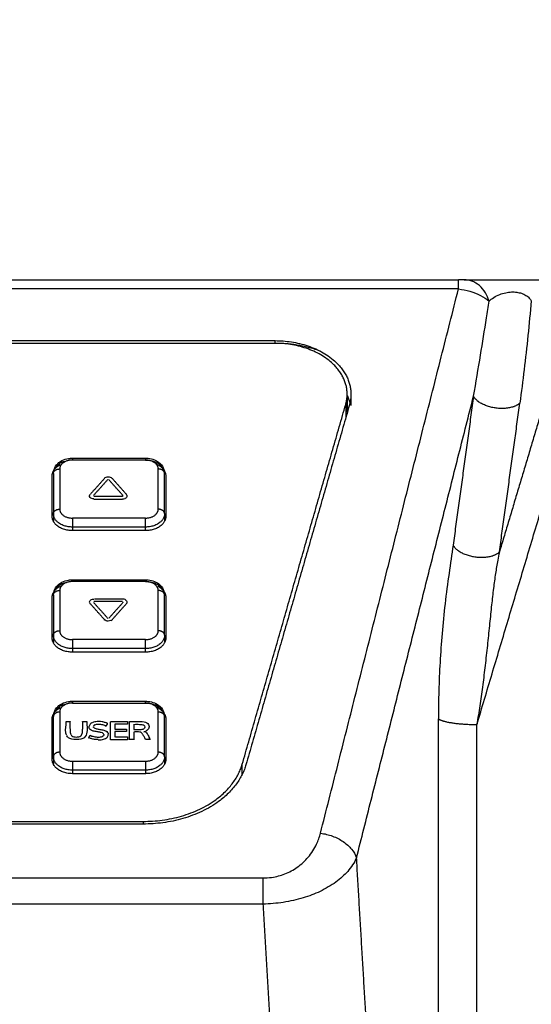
# Model space of a CAD drawing. Header units: millimetres. Extents: x 9946 to 11276, y -3292 to -1962.
# Tile 114 of 170: x 10960 to 11001, y -2303 to -2225. Entities that reach past the tile are written whole.
import ezdxf

# ---------------------------------------------------------------- set-up
doc = ezdxf.new("R2010")
doc.units = ezdxf.units.MM
doc.layers.add('ROXX NEO lite', color=7, linetype='Continuous', true_color=0x000000)
doc.dimstyles.get("Standard").update_dxf_attribs({"dimscale": 10, "dimtxt": 2.5, "dimasz": 3, "dimexe": 1, "dimexo": 0.5, "dimgap": 0.8, "dimtad": 1, "dimtoh": 1, "dimdec": 1, "dimzin": 1, "dimdsep": 46, "dimtxsty": 'Standard', "dimblk": 'OPEN90', "dimcen": 2.5, "dimadec": 1, "dimazin": 1, "dimtfac": 1, "dimtdec": 4, "dimtix": 1, "dimtofl": 0, "dimtmove": 1, "dimatfit": 3, "dimldrblk": 'OPEN90', "dimfxl": 1, "dimtolj": 1, "dimtzin": 1, "dimarcsym": 0})

# ---------------------------------------------------------------- blocks, each defined once
blk = doc.blocks.new('*D2')
at = {"layer": 'Defpoints', "color": 0}
for p in [(10752.196, -2185.885), (11119.696, -2185.885), (11119.696, -2408.445)]:
    blk.add_point(p, dxfattribs=at)
at = {"layer": 'ROXX NEO lite', "color": 0, "lineweight": -2}
for p, q in [((10752.196, -2191.886), (10752.196, -2411.446)), ((11119.696, -2191.886), (11119.696, -2411.446)), ((10758.197, -2408.445), (11113.695, -2408.445))]:
    blk.add_line(p, q, dxfattribs=at)
at = {"layer": 'ROXX NEO lite', "color": 0}
for points in [[(10758.197, -2407.445), (10758.197, -2409.445), (10752.196, -2408.445)], [(11113.695, -2409.445), (11113.695, -2407.445), (11119.696, -2408.445)]]:
    blk.add_solid(points, dxfattribs=at)
at = {"layer": 'ROXX NEO lite', "color": 0, "insert": (10935.946, -2401.544), "char_height": 9.0015, "attachment_point": 5}
blk.add_mtext('\\A1;367.5', dxfattribs=at)

msp = doc.modelspace()

# ---------------------------------------------------------------- linework, layer by layer
at = {"layer": 'ROXX NEO lite', "color": 18, "true_color": 0x000000}
for points, degree in [([(10876.671, -2245.389), (10935.838, -2245.389), (10995.006, -2245.389)], 2), ([(10876.671, -2245.389), (10935.838, -2245.389), (10995.006, -2245.389)], 2), ([(10995.442, -2245.388), (10995.297, -2245.388), (10995.151, -2245.388), (10995.006, -2245.388)], 3), ([(10995.442, -2245.388), (10995.297, -2245.388), (10995.151, -2245.388), (10995.006, -2245.388)], 3), ([(10995.45, -2245.389), (10995.6, -2245.389), (10995.922, -2245.389), (10996.471, -2245.389), (10997.062, -2245.389), (10997.678, -2245.389), (10998.292, -2245.389), (10998.895, -2245.389), (10999.488, -2245.389), (11000.072, -2245.389), (11000.642, -2245.389), (11001.192, -2245.389), (11001.716, -2245.389), (11002.203, -2245.389), (11002.636, -2245.389), (11002.875, -2245.389), (11002.979, -2245.389)], 3), ([(10995.45, -2245.389), (10995.6, -2245.389), (10995.922, -2245.389), (10996.471, -2245.389), (10997.062, -2245.389), (10997.678, -2245.389), (10998.292, -2245.389), (10998.895, -2245.389), (10999.488, -2245.389), (11000.072, -2245.389), (11000.642, -2245.389), (11001.192, -2245.389), (11001.716, -2245.389), (11002.203, -2245.389), (11002.636, -2245.389), (11002.875, -2245.389), (11002.979, -2245.389)], 3)]:
    msp.add_open_spline(points, degree=degree, dxfattribs=at)
at = {"layer": 'ROXX NEO lite', "color": 18, "lineweight": -3, "true_color": 0x000000}
for points, weights in [([(10995.006, -2246.121), (10995.006, -2245.389), (10995.006, -2245.389)], [1, 0.923879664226, 1]), ([(10980.495, -2250.212), (10986.495, -2250.212), (10986.495, -2254.455)], [1, 0.707106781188, 1]), ([(10986.194, -2254.455), (10986.194, -2250.424), (10980.494, -2250.424)], [1, 0.707106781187, 1]), ([(10984.086, -2251.053), (10982.4, -2250.424), (10980.494, -2250.424)], [0.873059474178, 0.907000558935, 1]), ([(10986.08, -2255.258), (10986.194, -2254.861), (10986.194, -2254.455)], [1, 0.994968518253, 1]), ([(10986.194, -2254.543), (10986.366, -2254.912), (10986.44, -2255.297)], [0.901936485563, 0.922036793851, 0.950487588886]), ([(10986.495, -2254.455), (10986.495, -2254.882), (10986.374, -2255.301)], [1, 0.994968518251, 1]), ([(10986.106, -2255.162), (10986.194, -2255.513), (10986.194, -2255.869)], [0.937870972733, 0.964675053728, 1]), ([(10964.438, -2259.659), (10963.438, -2259.659), (10963.438, -2260.366)], [1, 0.707106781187, 1]), ([(10964.438, -2259.513), (10964.438, -2259.513), (10964.438, -2259.659)], [1, 0.923879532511, 1]), ([(10970.238, -2259.513), (10970.238, -2259.513), (10970.238, -2259.659)], [1, 0.923889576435, 1]), ([(10971.238, -2260.366), (10971.238, -2259.659), (10970.238, -2259.659)], [1, 0.707106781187, 1]), ([(10970.238, -2259.659), (10971.218, -2259.659), (10971.612, -2260.293)], [1, 0.7871114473, 0.883697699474]), ([(10962.838, -2260.932), (10962.838, -2260.353), (10963.503, -2260.014)], [1, 0.825031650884, 0.85910824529]), ([(10962.938, -2260.72), (10962.938, -2260.025), (10963.84, -2259.747)], [1, 0.786487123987, 0.884266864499]), ([(10962.938, -2260.72), (10962.938, -2260.366), (10963.438, -2260.366)], [1, 0.707106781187, 1]), ([(10971.057, -2259.96), (10971.838, -2260.289), (10971.838, -2260.932)], [0.866883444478, 0.809370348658, 1]), ([(10971.738, -2260.72), (10971.738, -2260.366), (10971.238, -2260.366)], [1, 0.707106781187, 1]), ([(10967.236, -2261.205), (10966.673, -2261.839), (10966.107, -2262.472)], [1, 0.999999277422, 1]), ([(10962.938, -2263.902), (10962.938, -2263.548), (10963.438, -2263.548)], [1, 0.707106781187, 1]), ([(10963.438, -2263.548), (10963.438, -2264.255), (10964.438, -2264.255)], [1, 0.707106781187, 1]), ([(10970.238, -2264.255), (10971.238, -2264.255), (10971.238, -2263.548)], [1, 0.707106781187, 1]), ([(10971.738, -2263.902), (10971.738, -2263.548), (10971.238, -2263.548)], [1, 0.707106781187, 1]), ([(10964.438, -2265.245), (10962.838, -2265.245), (10962.838, -2264.114)], [1, 0.707106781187, 1]), ([(10964.438, -2264.962), (10962.938, -2264.962), (10962.938, -2263.902)], [1, 0.707106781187, 1]), ([(10964.438, -2264.255), (10964.438, -2264.609), (10964.438, -2264.962)], [1, 0.707106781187, 1]), ([(10971.738, -2263.902), (10971.738, -2264.962), (10970.238, -2264.962)], [1, 0.707106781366, 1]), ([(10970.238, -2264.962), (10970.238, -2264.609), (10970.238, -2264.255)], [1, 0.707106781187, 1]), ([(10962.838, -2270.549), (10962.838, -2269.887), (10963.654, -2269.562)], [1, 0.804971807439, 0.869669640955]), ([(10962.938, -2270.336), (10962.938, -2269.641), (10963.84, -2269.364)], [1, 0.786487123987, 0.884266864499]), ([(10964.438, -2269.276), (10963.438, -2269.276), (10963.438, -2269.983)], [1, 0.707106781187, 1]), ([(10964.438, -2269.129), (10964.438, -2269.129), (10964.438, -2269.276)], [1, 0.923879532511, 1]), ([(10970.238, -2269.129), (10970.238, -2269.129), (10970.238, -2269.276)], [1, 0.923889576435, 1]), ([(10971.238, -2269.983), (10971.238, -2269.276), (10970.238, -2269.276)], [1, 0.707106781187, 1]), ([(10970.238, -2269.276), (10971.202, -2269.276), (10971.602, -2269.895)], [1, 0.789918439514, 0.881204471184]), ([(10971.212, -2269.651), (10971.838, -2269.99), (10971.838, -2270.549)], [0.857245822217, 0.830299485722, 1]), ([(10962.938, -2270.336), (10962.938, -2269.983), (10963.438, -2269.983)], [1, 0.707106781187, 1]), ([(10971.738, -2270.336), (10971.738, -2269.983), (10971.238, -2269.983)], [1, 0.707106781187, 1]), ([(10965.854, -2271.042), (10965.863, -2271.053), (10965.872, -2271.063)], [1, 0.999999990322, 0.999999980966]), ([(10966.982, -2272.289), (10966.433, -2271.674), (10965.886, -2271.058)], [1, 0.999999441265, 0.999999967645]), ([(10962.938, -2273.518), (10962.938, -2273.165), (10963.438, -2273.165)], [1, 0.707106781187, 1]), ([(10964.438, -2274.579), (10962.938, -2274.579), (10962.938, -2273.518)], [1, 0.707106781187, 1]), ([(10963.438, -2273.165), (10963.438, -2273.872), (10964.438, -2273.872)], [1, 0.707106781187, 1]), ([(10970.238, -2273.872), (10971.238, -2273.872), (10971.238, -2273.165)], [1, 0.707106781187, 1]), ([(10971.738, -2273.518), (10971.738, -2274.579), (10970.238, -2274.579)], [1, 0.707106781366, 1]), ([(10971.738, -2273.518), (10971.738, -2273.165), (10971.238, -2273.165)], [1, 0.707106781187, 1]), ([(10964.438, -2274.862), (10962.838, -2274.862), (10962.838, -2273.731)], [1, 0.707106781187, 1]), ([(10964.438, -2273.872), (10964.438, -2274.226), (10964.438, -2274.579)], [1, 0.707106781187, 1]), ([(10971.838, -2273.731), (10971.838, -2274.862), (10970.238, -2274.862)], [1, 0.707106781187, 1]), ([(10970.238, -2274.579), (10970.238, -2274.226), (10970.238, -2273.872)], [1, 0.707106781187, 1]), ([(10962.938, -2279.953), (10962.938, -2279.258), (10963.84, -2278.981)], [1, 0.786487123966, 0.884266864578]), ([(10964.438, -2278.892), (10963.438, -2278.892), (10963.438, -2279.6)], [1, 0.707106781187, 1]), ([(10964.438, -2278.746), (10964.438, -2278.746), (10964.438, -2278.892)], [1, 0.923879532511, 1]), ([(10964.438, -2278.892), (10964.438, -2278.746), (10964.438, -2278.746)], [1, 0.923879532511, 1]), ([(10970.238, -2278.892), (10970.238, -2278.746), (10970.238, -2278.746)], [1, 0.923879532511, 1]), ([(10971.238, -2279.6), (10971.238, -2278.892), (10970.238, -2278.892)], [1, 0.707106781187, 1]), ([(10970.238, -2278.892), (10971.187, -2278.892), (10971.594, -2279.498)], [1, 0.792446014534, 0.879051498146]), ([(10962.838, -2280.165), (10962.838, -2279.586), (10963.503, -2279.247)], [1, 0.825031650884, 0.85910824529]), ([(10963.438, -2279.6), (10962.938, -2279.6), (10962.938, -2279.953)], [1, 0.707106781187, 1]), ([(10971.057, -2279.193), (10971.508, -2279.383), (10971.712, -2279.725)], [0.866883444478, 0.832747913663, 0.886026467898]), ([(10971.738, -2279.953), (10971.738, -2279.6), (10971.238, -2279.6)], [1, 0.707106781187, 1]), ([(10971.744, -2279.782), (10971.838, -2279.968), (10971.838, -2280.165)], [0.896153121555, 0.932538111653, 1]), ([(10967.114, -2280.712), (10967.176, -2280.619), (10967.237, -2280.525)], [1, 0.999995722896, 1]), ([(10967.237, -2280.504), (10967.232, -2280.512), (10967.228, -2280.519)], [1, 0.999999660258, 0.99999937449]), ([(10993.42, -2280.149), (10994.138, -2280.59), (10996.463, -2280.59)], [1, 0.80901716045, 1]), ([(10965.836, -2281.451), (10965.775, -2281.544), (10965.715, -2281.638)], [1, 0.999996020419, 1]), ([(10963.438, -2282.782), (10962.938, -2282.782), (10962.938, -2283.135)], [1, 0.707106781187, 1]), ([(10963.438, -2282.782), (10963.438, -2283.489), (10964.438, -2283.489)], [1, 0.707106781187, 1]), ([(10970.238, -2283.489), (10971.238, -2283.489), (10971.238, -2282.782)], [1, 0.707106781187, 1]), ([(10971.738, -2283.135), (10971.738, -2282.782), (10971.238, -2282.782)], [1, 0.707106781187, 1]), ([(10964.438, -2284.479), (10962.838, -2284.479), (10962.838, -2283.347)], [1, 0.707106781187, 1]), ([(10964.438, -2284.196), (10962.938, -2284.196), (10962.938, -2283.135)], [1, 0.707106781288, 1]), ([(10964.438, -2283.489), (10964.438, -2283.842), (10964.438, -2284.196)], [1, 0.707106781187, 1]), ([(10970.05, -2288.255), (10976.586, -2288.255), (10977.889, -2283.726)], [1, 0.774392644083, 1]), ([(10978.184, -2283.768), (10976.832, -2288.467), (10970.05, -2288.467)], [1, 0.774392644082, 1]), ([(10971.738, -2283.135), (10971.738, -2284.196), (10970.238, -2284.196)], [1, 0.707106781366, 1]), ([(10971.838, -2283.347), (10971.838, -2284.479), (10970.238, -2284.479)], [1, 0.707106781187, 1]), ([(10970.238, -2283.489), (10970.238, -2283.842), (10970.238, -2284.196)], [1, 0.707106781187, 1]), ([(10979.524, -2292.733), (10979.524, -2293.59), (10979.524, -2294.802)], [1, 0.927167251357, 1])]:
    msp.add_rational_spline(points, weights, degree=2, dxfattribs=at)
for points, degree in [([(10997.423, -2247.083), (10997.358, -2246.854), (10997.164, -2246.395), (10996.684, -2245.82), (10996.076, -2245.461), (10995.652, -2245.389), (10995.45, -2245.389)], 3), ([(10995.006, -2246.121), (10935.838, -2246.121), (10876.671, -2246.121)], 2), ([(10984.083, -2289.19), (10989.544, -2267.656), (10995.006, -2246.121)], 2), ([(10995.006, -2246.121), (10995.312, -2246.154), (10995.928, -2246.275), (10996.774, -2246.611), (10997.231, -2246.917), (10997.423, -2247.083)], 3), ([(11000.771, -2247.059), (11000.687, -2247.985), (11000.508, -2249.818), (11000.208, -2252.516), (10999.985, -2254.28), (10999.864, -2255.155)], 3), ([(10996.463, -2280.59), (11001.255, -2264.591), (11006.046, -2248.592)], 2), ([(11003.839, -2248.26), (11001.043, -2257.596), (10998.247, -2266.931)], 2), ([(10891.182, -2250.212), (10935.838, -2250.212), (10980.495, -2250.212)], 2), ([(10980.495, -2250.44), (10980.495, -2250.326), (10980.495, -2250.212)], 2), ([(10980.494, -2250.424), (10935.838, -2250.424), (10891.183, -2250.424)], 2), ([(10986.194, -2254.543), (10986.194, -2255.206), (10986.194, -2255.869)], 2), ([(10986.495, -2254.455), (10986.495, -2254.896), (10986.495, -2255.338)], 2), ([(10986.936, -2291.127), (10991.566, -2272.871), (10996.196, -2254.614)], 2), ([(10996.196, -2254.614), (10995.388, -2260.502), (10994.579, -2266.391)], 2), ([(10977.889, -2283.726), (10981.984, -2269.492), (10986.08, -2255.258)], 2), ([(10986.374, -2255.301), (10982.279, -2269.534), (10978.184, -2283.768)], 2), ([(10986.08, -2255.258), (10986.08, -2255.792), (10986.08, -2256.325)], 2), ([(10998.247, -2266.931), (10999.056, -2261.043), (10999.864, -2255.155)], 2), ([(10964.438, -2259.513), (10967.338, -2259.513), (10970.238, -2259.513)], 2), ([(10970.238, -2259.659), (10967.338, -2259.659), (10964.438, -2259.659)], 2), ([(10963.438, -2260.366), (10963.438, -2261.957), (10963.438, -2263.548)], 2), ([(10971.238, -2263.548), (10971.238, -2261.957), (10971.238, -2260.366)], 2), ([(10962.838, -2264.114), (10962.838, -2262.523), (10962.838, -2260.932)], 2), ([(10962.938, -2260.72), (10962.938, -2262.311), (10962.938, -2263.902)], 2), ([(10966.983, -2261.113), (10966.423, -2261.742), (10965.863, -2262.37)], 2), ([(10968.449, -2262.472), (10967.885, -2261.839), (10967.32, -2261.205)], 2), ([(10967.574, -2261.092), (10968.139, -2261.726), (10968.703, -2262.36)], 2), ([(10971.738, -2263.818), (10971.738, -2262.269), (10971.738, -2260.72)], 2), ([(10971.838, -2260.932), (10971.838, -2262.523), (10971.838, -2264.114)], 2), ([(10965.842, -2262.611), (10965.777, -2262.526), (10965.78, -2262.442), (10965.853, -2262.36)], 3), ([(10966.15, -2262.739), (10966.012, -2262.739), (10965.91, -2262.696), (10965.842, -2262.611)], 3), ([(10968.407, -2262.548), (10967.278, -2262.548), (10966.15, -2262.548)], 2), ([(10966.15, -2262.76), (10967.278, -2262.76), (10968.407, -2262.76)], 2), ([(10968.61, -2262.717), (10968.554, -2262.746), (10968.486, -2262.76), (10968.407, -2262.76)], 3), ([(10968.438, -2262.482), (10968.443, -2262.488), (10968.449, -2262.494)], 2), ([(10968.61, -2262.696), (10968.607, -2262.698), (10968.604, -2262.699), (10968.602, -2262.7)], 3), ([(10968.713, -2262.632), (10968.687, -2262.666), (10968.656, -2262.692), (10968.619, -2262.713)], 3), ([(10968.703, -2262.381), (10968.777, -2262.463), (10968.78, -2262.547), (10968.713, -2262.632)], 3), ([(10962.938, -2263.902), (10962.938, -2264.194), (10962.938, -2264.486)], 2), ([(10970.238, -2264.255), (10967.338, -2264.255), (10964.438, -2264.255)], 2), ([(10971.738, -2263.902), (10971.738, -2264.205), (10971.738, -2264.508)], 2), ([(10964.438, -2264.962), (10964.438, -2265.109), (10964.438, -2265.255)], 2), ([(10970.238, -2264.962), (10967.338, -2264.962), (10964.438, -2264.962)], 2), ([(10970.238, -2265.253), (10970.238, -2265.108), (10970.238, -2264.962)], 2), ([(10970.238, -2265.245), (10967.338, -2265.245), (10964.438, -2265.245)], 2), ([(10994.579, -2266.391), (10994.478, -2267.13), (10994.255, -2268.594), (10993.929, -2271.044), (10993.692, -2273.398), (10993.533, -2275.673), (10993.44, -2277.921), (10993.42, -2279.409), (10993.42, -2280.149)], 3), ([(10964.438, -2269.129), (10967.338, -2269.129), (10970.238, -2269.129)], 2), ([(10970.238, -2269.276), (10967.338, -2269.276), (10964.438, -2269.276)], 2), ([(10962.838, -2273.731), (10962.838, -2272.14), (10962.838, -2270.549)], 2), ([(10962.938, -2270.336), (10962.938, -2271.927), (10962.938, -2273.518)], 2), ([(10963.438, -2269.983), (10963.438, -2271.574), (10963.438, -2273.165)], 2), ([(10971.238, -2273.165), (10971.238, -2271.574), (10971.238, -2269.983)], 2), ([(10971.738, -2273.44), (10971.738, -2271.888), (10971.738, -2270.336)], 2), ([(10971.838, -2270.549), (10971.838, -2272.14), (10971.838, -2273.731)], 2), ([(10965.814, -2270.965), (10965.782, -2270.901), (10965.792, -2270.836), (10965.844, -2270.77)], 3), ([(10965.814, -2270.987), (10965.824, -2271.005), (10965.837, -2271.024), (10965.854, -2271.042)], 3), ([(10965.844, -2270.77), (10965.871, -2270.734), (10965.906, -2270.705), (10965.947, -2270.685)], 3), ([(10965.947, -2270.706), (10966.002, -2270.677), (10966.07, -2270.663), (10966.15, -2270.663)], 3), ([(10966.108, -2270.909), (10966.672, -2271.542), (10967.236, -2272.176)], 2), ([(10968.407, -2270.854), (10967.278, -2270.854), (10966.15, -2270.854)], 2), ([(10966.185, -2270.642), (10967.296, -2270.642), (10968.407, -2270.642)], 2), ([(10968.449, -2270.93), (10967.885, -2271.563), (10967.32, -2272.197)], 2), ([(10967.574, -2272.31), (10968.139, -2271.676), (10968.704, -2271.042)], 2), ([(10968.407, -2270.642), (10968.544, -2270.642), (10968.647, -2270.685), (10968.714, -2270.77)], 3), ([(10968.714, -2270.791), (10968.78, -2270.876), (10968.777, -2270.96), (10968.704, -2271.042)], 3), ([(10967.004, -2272.332), (10966.996, -2272.325), (10966.989, -2272.318), (10966.982, -2272.31)], 3), ([(10967.574, -2272.31), (10967.549, -2272.339), (10967.517, -2272.362), (10967.482, -2272.38)], 3), ([(10962.938, -2273.518), (10962.938, -2273.805), (10962.938, -2274.092)], 2), ([(10971.738, -2273.518), (10971.738, -2273.814), (10971.738, -2274.109)], 2), ([(10970.238, -2273.872), (10967.338, -2273.872), (10964.438, -2273.872)], 2), ([(10964.438, -2274.579), (10964.438, -2274.731), (10964.438, -2274.884)], 2), ([(10970.238, -2274.579), (10967.338, -2274.579), (10964.438, -2274.579)], 2), ([(10970.238, -2274.862), (10967.338, -2274.862), (10964.438, -2274.862)], 2), ([(10970.238, -2274.843), (10970.238, -2274.711), (10970.238, -2274.579)], 2), ([(10964.438, -2278.746), (10967.338, -2278.746), (10970.238, -2278.746)], 2), ([(10964.438, -2278.892), (10967.338, -2278.892), (10970.238, -2278.892)], 2), ([(10963.438, -2279.6), (10963.438, -2281.191), (10963.438, -2282.782)], 2), ([(10971.238, -2282.782), (10971.238, -2281.191), (10971.238, -2279.6)], 2), ([(10962.838, -2283.347), (10962.838, -2281.756), (10962.838, -2280.165)], 2), ([(10962.938, -2283.135), (10962.938, -2281.544), (10962.938, -2279.953)], 2), ([(10963.92, -2280.374), (10963.92, -2280.544), (10963.908, -2280.721), (10963.905, -2280.892)], 3), ([(10963.92, -2280.353), (10964.096, -2280.353), (10964.273, -2280.353)], 2), ([(10964.259, -2280.917), (10964.26, -2280.738), (10964.273, -2280.551), (10964.273, -2280.374)], 3), ([(10964.273, -2280.353), (10964.273, -2280.36), (10964.273, -2280.367), (10964.273, -2280.374)], 3), ([(10965.231, -2280.374), (10965.231, -2280.367), (10965.231, -2280.36), (10965.231, -2280.353)], 3), ([(10965.231, -2280.374), (10965.231, -2280.565), (10965.246, -2280.766), (10965.246, -2280.956)], 3), ([(10965.252, -2280.353), (10965.421, -2280.353), (10965.59, -2280.353)], 2), ([(10965.59, -2280.353), (10965.59, -2280.54), (10965.606, -2280.737), (10965.606, -2280.924)], 3), ([(10965.98, -2280.448), (10965.983, -2280.447), (10965.986, -2280.445), (10965.989, -2280.443)], 3), ([(10966.22, -2280.596), (10966.148, -2280.633), (10966.108, -2280.688), (10966.108, -2280.746)], 3), ([(10967.455, -2280.353), (10968.124, -2280.353), (10968.792, -2280.353)], 2), ([(10967.455, -2281.789), (10967.455, -2281.081), (10967.455, -2280.374)], 2), ([(10968.792, -2280.554), (10968.301, -2280.554), (10967.809, -2280.554)], 2), ([(10967.809, -2280.554), (10967.809, -2280.75), (10967.809, -2280.947)], 2), ([(10968.792, -2280.353), (10968.792, -2280.453), (10968.792, -2280.554)], 2), ([(10968.959, -2280.374), (10968.959, -2280.364), (10968.959, -2280.353)], 2), ([(10968.959, -2280.353), (10969.387, -2280.353), (10969.816, -2280.353)], 2), ([(10968.959, -2281.789), (10968.959, -2281.081), (10968.959, -2280.374)], 2), ([(10968.959, -2280.374), (10968.975, -2280.374), (10968.991, -2280.374)], 2), ([(10969.313, -2280.554), (10969.313, -2280.767), (10969.313, -2280.981)], 2), ([(10971.738, -2283.024), (10971.738, -2281.489), (10971.738, -2279.953)], 2), ([(10971.838, -2280.165), (10971.838, -2281.756), (10971.838, -2283.347)], 2), ([(10993.42, -2304.389), (10993.42, -2292.269), (10993.42, -2280.149)], 2), ([(10996.463, -2304.389), (10996.463, -2292.489), (10996.463, -2280.59)], 2), ([(10966.122, -2280.825), (10966.114, -2280.808), (10966.109, -2280.79), (10966.108, -2280.772)], 3), ([(10966.926, -2281.411), (10966.926, -2281.459), (10966.895, -2281.505), (10966.835, -2281.539)], 3), ([(10966.904, -2281.344), (10966.918, -2281.363), (10966.925, -2281.384), (10966.926, -2281.405)], 3), ([(10967.809, -2280.947), (10968.272, -2280.947), (10968.736, -2280.947)], 2), ([(10968.736, -2281.15), (10968.272, -2281.15), (10967.809, -2281.15)], 2), ([(10967.809, -2281.15), (10967.809, -2281.16), (10967.809, -2281.171)], 2), ([(10967.809, -2281.171), (10967.809, -2281.379), (10967.809, -2281.588)], 2), ([(10967.825, -2281.171), (10967.817, -2281.171), (10967.809, -2281.171)], 2), ([(10968.736, -2280.947), (10968.736, -2281.048), (10968.736, -2281.15)], 2), ([(10969.313, -2280.981), (10969.539, -2280.981), (10969.765, -2280.981)], 2), ([(10969.316, -2281.179), (10969.316, -2281.19), (10969.316, -2281.201)], 2), ([(10969.316, -2281.201), (10969.316, -2281.495), (10969.316, -2281.789)], 2), ([(10970.075, -2281.49), (10970.078, -2281.496), (10970.081, -2281.501), (10970.084, -2281.507)], 3), ([(10970.107, -2281.161), (10970.175, -2281.147), (10970.237, -2281.126), (10970.289, -2281.1)], 3), ([(10965.715, -2281.638), (10965.72, -2281.641), (10965.726, -2281.643), (10965.731, -2281.646)], 3), ([(10968.792, -2281.789), (10968.124, -2281.789), (10967.455, -2281.789)], 2), ([(10967.844, -2281.567), (10968.318, -2281.567), (10968.792, -2281.567)], 2), ([(10968.792, -2281.567), (10968.792, -2281.577), (10968.792, -2281.588)], 2), ([(10968.792, -2281.588), (10968.792, -2281.688), (10968.792, -2281.789)], 2), ([(10969.316, -2281.767), (10969.168, -2281.767), (10969.02, -2281.767)], 2), ([(10970.223, -2281.767), (10970.184, -2281.694), (10970.148, -2281.616), (10970.111, -2281.54)], 3), ([(10970.605, -2281.767), (10970.414, -2281.767), (10970.223, -2281.767)], 2), ([(10970.605, -2281.789), (10970.574, -2281.731), (10970.543, -2281.671), (10970.513, -2281.611)], 3), ([(10970.559, -2281.681), (10970.575, -2281.71), (10970.59, -2281.739), (10970.605, -2281.767)], 3), ([(10962.938, -2283.135), (10962.938, -2283.438), (10962.938, -2283.741)], 2), ([(10964.438, -2283.489), (10967.338, -2283.489), (10970.238, -2283.489)], 2), ([(10971.738, -2283.135), (10971.738, -2283.438), (10971.738, -2283.741)], 2), ([(10977.889, -2284.527), (10977.889, -2284.126), (10977.889, -2283.726)], 2), ([(10964.438, -2284.196), (10964.438, -2284.35), (10964.438, -2284.504)], 2), ([(10970.238, -2284.196), (10967.338, -2284.196), (10964.438, -2284.196)], 2), ([(10970.238, -2284.479), (10967.338, -2284.479), (10964.438, -2284.479)], 2), ([(10970.238, -2284.196), (10970.238, -2284.328), (10970.238, -2284.46)], 2), ([(10901.627, -2288.255), (10935.838, -2288.255), (10970.05, -2288.255)], 2), ([(10970.05, -2288.467), (10935.838, -2288.467), (10901.627, -2288.467)], 2), ([(10970.05, -2288.255), (10970.05, -2288.352), (10970.05, -2288.449)], 2), ([(10984.083, -2289.19), (10984.406, -2289.231), (10985.052, -2289.391), (10985.914, -2289.832), (10986.582, -2290.43), (10986.853, -2290.892), (10986.936, -2291.127)], 3), ([(10986.936, -2291.127), (10986.76, -2291.526), (10986.256, -2292.259), (10985.367, -2293.065), (10984.047, -2293.842), (10982.754, -2294.33), (10981.139, -2294.701), (10980.064, -2294.791), (10979.524, -2294.802)], 3), ([(10987.721, -2304.389), (10987.329, -2297.758), (10986.936, -2291.127)], 2), ([(10892.153, -2292.733), (10935.838, -2292.733), (10979.524, -2292.733)], 2), ([(10979.524, -2294.802), (10935.838, -2294.802), (10892.153, -2294.802)], 2), ([(10979.524, -2294.802), (10979.808, -2299.596), (10980.092, -2304.389)], 2)]:
    msp.add_open_spline(points, degree=degree, dxfattribs=at)
for points, knots in [([(10997.423, -2247.083), (10997.534, -2246.981), (10997.785, -2246.788), (10998.237, -2246.555), (10998.723, -2246.406), (10999.193, -2246.347), (10999.626, -2246.368), (11000.02, -2246.46), (11000.358, -2246.62), (11000.612, -2246.826), (11000.728, -2246.982), (11000.771, -2247.059)], [-5.371502, -5.371502, -5.371502, -5.371502, -4.660248, -3.964718, -3.34302, -2.791822, -2.275162, -1.742507, -1.160268, -0.555439, -0.000002, -0.000002, -0.000002, -0.000002]), ([(10996.196, -2254.614), (10996.391, -2253.518), (10996.744, -2251.439), (10997.14, -2248.941), (10997.356, -2247.525), (10997.423, -2247.083)], [0.000003, 0.000003, 0.000003, 0.000003, 4.189081, 8.018841, 9.764184, 9.764184, 9.764184, 9.764184]), ([(10962.938, -2260.72), (10962.938, -2260.649), (10962.946, -2260.579), (10962.961, -2260.509), (10962.997, -2260.34), (10963.076, -2260.183), (10963.188, -2260.046), (10963.302, -2259.908), (10963.448, -2259.794), (10963.614, -2259.707), (10963.773, -2259.624), (10963.949, -2259.567), (10964.133, -2259.537), (10964.234, -2259.521), (10964.336, -2259.513), (10964.438, -2259.513)], [0, 0, 0, 0, 0.23725, 0.23725, 0.23725, 0.819531, 0.819531, 0.819531, 1.411797, 1.411797, 1.411797, 1.977164, 1.977164, 1.977164, 2.286035, 2.286035, 2.286035, 2.286035]), ([(10970.238, -2259.513), (10970.306, -2259.513), (10970.374, -2259.516), (10970.441, -2259.524), (10970.612, -2259.542), (10970.778, -2259.583), (10970.932, -2259.646), (10971.105, -2259.717), (10971.261, -2259.816), (10971.39, -2259.939), (10971.527, -2260.071), (10971.631, -2260.229), (10971.688, -2260.406), (10971.709, -2260.468), (10971.723, -2260.532), (10971.731, -2260.596)], [2.048785, 2.048785, 2.048785, 2.048785, 2.253053, 2.253053, 2.253053, 2.77113, 2.77113, 2.77113, 3.354384, 3.354384, 3.354384, 3.976754, 3.976754, 3.976754, 4.196064, 4.196064, 4.196064, 4.196064]), ([(10966.983, -2261.092), (10967.051, -2261.015), (10967.278, -2260.937), (10967.506, -2261.015), (10967.574, -2261.092)], [0, 0, 0, 0, 0.3824895, 0.7634988, 0.7634988, 0.7634988, 0.7634988]), ([(10998.247, -2266.931), (10998.2, -2267.153), (10998.087, -2267.722), (10997.927, -2268.677), (10997.767, -2269.851), (10997.618, -2271.163), (10997.471, -2272.606), (10997.316, -2274.136), (10997.145, -2275.693), (10996.956, -2277.233), (10996.751, -2278.738), (10996.581, -2279.856), (10996.483, -2280.47), (10996.463, -2280.59)], [0, 0, 0, 0, 0.738466, 1.89532, 3.191807, 4.633717, 6.19379, 7.841776, 9.492561, 11.07368, 12.616112, 14.12122, 14.485567, 14.485567, 14.485567, 14.485567]), ([(10962.938, -2270.336), (10962.938, -2270.266), (10962.946, -2270.195), (10962.961, -2270.126), (10962.997, -2269.956), (10963.076, -2269.799), (10963.188, -2269.663), (10963.302, -2269.525), (10963.448, -2269.41), (10963.614, -2269.324), (10963.773, -2269.241), (10963.949, -2269.184), (10964.133, -2269.154), (10964.234, -2269.138), (10964.336, -2269.129), (10964.438, -2269.129)], [0, 0, 0, 0, 0.23725, 0.23725, 0.23725, 0.819531, 0.819531, 0.819531, 1.411797, 1.411797, 1.411797, 1.977164, 1.977164, 1.977164, 2.286035, 2.286035, 2.286035, 2.286035]), ([(10970.238, -2269.129), (10970.306, -2269.129), (10970.374, -2269.133), (10970.441, -2269.14), (10970.612, -2269.158), (10970.778, -2269.2), (10970.932, -2269.263), (10971.105, -2269.334), (10971.261, -2269.433), (10971.39, -2269.556), (10971.527, -2269.688), (10971.631, -2269.846), (10971.688, -2270.022), (10971.707, -2270.08), (10971.721, -2270.14), (10971.729, -2270.2)], [2.048785, 2.048785, 2.048785, 2.048785, 2.253053, 2.253053, 2.253053, 2.77113, 2.77113, 2.77113, 3.354384, 3.354384, 3.354384, 3.976754, 3.976754, 3.976754, 4.180985, 4.180985, 4.180985, 4.180985]), ([(10967.482, -2272.359), (10967.421, -2272.39), (10967.236, -2272.43), (10967.05, -2272.366), (10966.982, -2272.289)], [-0.6225584, -0.6225584, -0.6225584, -0.6225584, -0.3822968, 0, 0, 0, 0]), ([(10962.938, -2279.953), (10962.938, -2279.882), (10962.946, -2279.812), (10962.961, -2279.743), (10962.997, -2279.573), (10963.076, -2279.416), (10963.188, -2279.28), (10963.302, -2279.141), (10963.448, -2279.027), (10963.614, -2278.941), (10963.773, -2278.858), (10963.949, -2278.801), (10964.133, -2278.771), (10964.234, -2278.754), (10964.336, -2278.746), (10964.438, -2278.746)], [0, 0, 0, 0, 0.23725, 0.23725, 0.23725, 0.819531, 0.819531, 0.819531, 1.411797, 1.411797, 1.411797, 1.977164, 1.977164, 1.977164, 2.286035, 2.286035, 2.286035, 2.286035]), ([(10970.238, -2278.746), (10970.306, -2278.746), (10970.374, -2278.75), (10970.441, -2278.757), (10970.612, -2278.775), (10970.778, -2278.816), (10970.932, -2278.88), (10971.105, -2278.951), (10971.261, -2279.049), (10971.39, -2279.173), (10971.527, -2279.304), (10971.631, -2279.463), (10971.688, -2279.639), (10971.71, -2279.705), (10971.724, -2279.772), (10971.732, -2279.84)], [2.048785, 2.048785, 2.048785, 2.048785, 2.253053, 2.253053, 2.253053, 2.77113, 2.77113, 2.77113, 3.354384, 3.354384, 3.354384, 3.976754, 3.976754, 3.976754, 4.207581, 4.207581, 4.207581, 4.207581]), ([(10965.989, -2280.465), (10965.933, -2280.493), (10965.814, -2280.579), (10965.761, -2280.698), (10965.755, -2280.769)], [1.1551856, 1.1551856, 1.1551856, 1.1551856, 1.3668044, 1.6974112, 1.6974112, 1.6974112, 1.6974112]), ([(10967.196, -2280.5), (10967.151, -2280.476), (10967.032, -2280.425), (10966.804, -2280.372), (10966.459, -2280.348), (10966.18, -2280.385), (10966.034, -2280.442), (10965.997, -2280.461)], [0.052192, 0.052192, 0.052192, 0.052192, 0.21571, 0.43294, 0.64909, 1.007269, 1.144659, 1.144659, 1.144659, 1.144659]), ([(10966.228, -2280.613), (10966.303, -2280.578), (10966.501, -2280.546), (10966.841, -2280.586), (10967.024, -2280.66), (10967.114, -2280.712)], [3.0581118, 3.0581118, 3.0581118, 3.0581118, 3.4231118, 3.7343384, 4.0463013, 4.0463013, 4.0463013, 4.0463013]), ([(10969.313, -2280.575), (10969.464, -2280.575), (10969.776, -2280.567), (10970.108, -2280.601), (10970.193, -2280.787), (10970.103, -2280.971), (10969.904, -2281.002), (10969.765, -2281.002)], [0, 0, 0, 0, 0.36298, 0.697037, 1.031349, 1.362402, 1.694219, 1.694219, 1.694219, 1.694219]), ([(10969.816, -2280.353), (10970.043, -2280.353), (10970.384, -2280.417), (10970.51, -2280.639), (10970.51, -2280.753)], [0, 0, 0, 0, 0.544218, 1.077021, 1.077021, 1.077021, 1.077021]), ([(10963.997, -2281.47), (10963.955, -2281.389), (10963.913, -2281.215), (10963.905, -2281.018), (10963.905, -2280.924)], [1.0999182, 1.0999182, 1.0999182, 1.0999182, 1.5297516, 1.8999983, 1.8999983, 1.8999983, 1.8999983]), ([(10964.757, -2281.784), (10964.481, -2281.784), (10964.18, -2281.718), (10964.037, -2281.544), (10964.005, -2281.487)], [0, 0, 0, 0, 0.763792, 1.070623, 1.070623, 1.070623, 1.070623]), ([(10964.259, -2280.936), (10964.259, -2281.031), (10964.265, -2281.195), (10964.295, -2281.341), (10964.323, -2281.395)], [0.7656797, 0.7656797, 0.7656797, 0.7656797, 1.1485195, 1.4483399, 1.4483399, 1.4483399, 1.4483399]), ([(10964.34, -2281.425), (10964.355, -2281.448), (10964.44, -2281.543), (10964.751, -2281.611), (10965.164, -2281.521), (10965.236, -2281.246), (10965.246, -2281.044), (10965.246, -2280.956)], [1.503907, 1.503907, 1.503907, 1.503907, 1.638627, 2.127089, 2.598983, 3.072452, 3.41754, 3.41754, 3.41754, 3.41754]), ([(10965.606, -2280.924), (10965.606, -2281.018), (10965.594, -2281.296), (10965.455, -2281.688), (10965.026, -2281.784), (10964.757, -2281.784)], [0.741406, 0.741406, 0.741406, 0.741406, 1.112108, 1.873128, 2.634143, 2.634143, 2.634143, 2.634143]), ([(10966.913, -2281.338), (10966.905, -2281.321), (10966.868, -2281.275), (10966.744, -2281.228), (10966.46, -2281.176), (10966.142, -2281.126), (10965.924, -2281.043), (10965.787, -2280.935), (10965.755, -2280.826), (10965.755, -2280.771)], [1.529629, 1.529629, 1.529629, 1.529629, 1.646235, 1.871449, 2.094596, 2.357617, 2.621794, 2.88597, 3.142087, 3.142087, 3.142087, 3.142087]), ([(10965.836, -2281.43), (10965.937, -2281.483), (10966.133, -2281.558), (10966.511, -2281.595), (10966.741, -2281.563), (10966.822, -2281.525), (10966.826, -2281.523)], [0, 0, 0, 0, 0.338072, 0.675771, 1.049314, 1.072086, 1.072086, 1.072086, 1.072086]), ([(10966.122, -2280.804), (10966.13, -2280.819), (10966.164, -2280.864), (10966.276, -2280.91), (10966.555, -2280.964), (10966.875, -2281.016), (10967.102, -2281.097), (10967.25, -2281.203), (10967.282, -2281.311), (10967.282, -2281.366)], [1.491828, 1.491828, 1.491828, 1.491828, 1.592278, 1.807299, 2.020817, 2.264331, 2.507762, 2.75197, 2.997618, 2.997618, 2.997618, 2.997618]), ([(10966.488, -2281.805), (10966.652, -2281.805), (10966.938, -2281.769), (10967.217, -2281.625), (10967.282, -2281.465), (10967.282, -2281.387)], [0, 0, 0, 0, 0.349167, 0.699298, 1.048562, 1.048562, 1.048562, 1.048562]), ([(10970.084, -2281.486), (10970.049, -2281.418), (10969.987, -2281.308), (10969.875, -2281.187), (10969.654, -2281.176), (10969.468, -2281.179), (10969.36, -2281.179)], [0.402921, 0.402921, 0.402921, 0.402921, 0.698225, 0.90486, 1.109591, 1.417553, 1.417553, 1.417553, 1.417553]), ([(10970.107, -2281.14), (10970.151, -2281.147), (10970.255, -2281.176), (10970.391, -2281.348), (10970.478, -2281.522), (10970.535, -2281.632)], [0, 0, 0, 0, 0.1732797, 0.4288103, 0.880347, 0.880347, 0.880347, 0.880347]), ([(10970.51, -2280.76), (10970.507, -2280.87), (10970.439, -2280.994), (10970.302, -2281.072), (10970.289, -2281.078)], [1.0889776, 1.0889776, 1.0889776, 1.0889776, 1.6057931, 1.6581815, 1.6581815, 1.6581815, 1.6581815]), ([(10966.488, -2281.784), (10966.384, -2281.784), (10966.189, -2281.771), (10965.921, -2281.714), (10965.777, -2281.652), (10965.715, -2281.617)], [0, 0, 0, 0, 0.2762142, 0.5514678, 0.8272256, 0.8272256, 0.8272256, 0.8272256]), ([(10979.524, -2292.733), (10979.756, -2292.733), (10980.357, -2292.691), (10981.312, -2292.438), (10982.314, -2291.893), (10983.183, -2291.086), (10983.772, -2290.152), (10984.008, -2289.485), (10984.083, -2289.19)], [-7.39623, -7.39623, -7.39623, -7.39623, -6.664506, -5.497348, -4.22699, -2.811835, -1.222323, 0, 0, 0, 0])]:
    msp.add_open_spline(points, degree=3, knots=knots, dxfattribs=at)
for points, weights, knots in [([(10999.864, -2255.155), (10999.251, -2255.737), (10997.917, -2255.541), (10996.583, -2255.344), (10996.196, -2254.614)], [1, 0.829154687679, 1, 0.829154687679, 1], [-4.74562, -4.74562, -4.74562, -2.37281, -2.37281, 0, 0, 0]), ([(10994.579, -2266.391), (10994.966, -2267.12), (10996.3, -2267.317), (10997.633, -2267.514), (10998.247, -2266.931)], [1, 0.829155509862, 1, 0.829155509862, 1], [-4.745613, -4.745613, -4.745613, -2.372806, -2.372806, 0, 0, 0])]:
    msp.add_rational_spline(points, weights, degree=2, knots=knots, dxfattribs=at)
at = {"layer": 'ROXX NEO lite', "color": 18, "true_color": 0x000000}
msp.add_rational_spline([(10971.838, -2264.114), (10971.838, -2265.245), (10970.238, -2265.245)], [1, 0.707106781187, 1], degree=2, dxfattribs=at)
msp.add_rational_spline([(10971.838, -2264.114), (10971.838, -2265.245), (10970.238, -2265.245)], [1, 0.707106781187, 1], degree=2, dxfattribs=at)

# ---------------------------------------------------------------- dimensions: what is measured, and where the dimension line sits
at = {"layer": 'ROXX NEO lite', "color": 5, "true_color": 0x0000ff}
dim = msp.add_linear_dim(base=(11119.696, -2408.445), p1=(10752.196, -2185.885), p2=(11119.696, -2185.885), dimstyle='Standard', override={"dimscale": 3.0005, "dimtxt": 3, "dimasz": 2, "dimexe": 1, "dimexo": 2, "dimgap": 0.8, "dimtad": 1, "dimtih": 0, "dimtoh": 0, "dimdec": 1, "dimlfac": 1, "dimzin": 1, "dimtxsty": 'Standard', "dimsah": 0, "dimcen": 2.5, "dimadec": 1, "dimazin": 1, "dimtix": 0, "dimtmove": 0, "dimtzin": 1}, dxfattribs=at)
dim.commit()
dim.dimension.update_dxf_attribs({"geometry": '*D2', "text_midpoint": (10935.946, -2401.544)})

doc.saveas('drawing.dxf')
